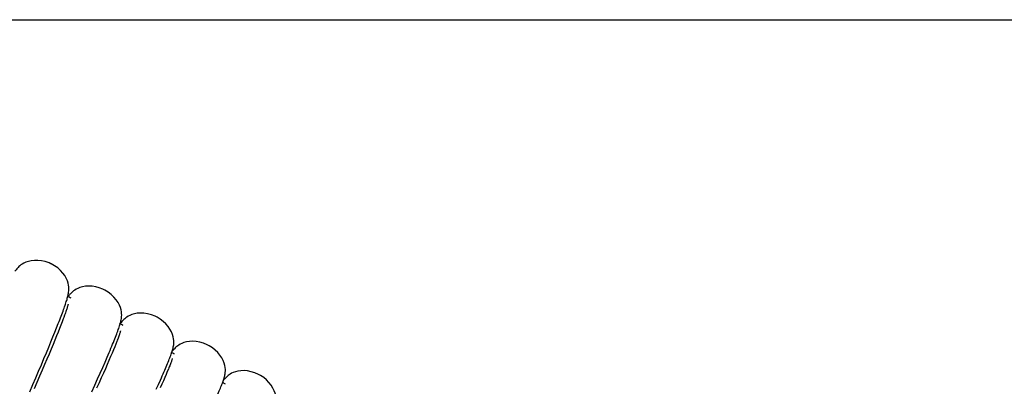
# Model space of a CAD drawing. Extents: x -559 to 3265, y -113 to 867.
# Tile 54 of 69: x 2919 to 2964, y 582 to 599. Entities that reach past the tile are written whole.
import ezdxf

# ---------------------------------------------------------------- set-up
doc = ezdxf.new("R2010")
doc.units = 0
doc.header["$LTSCALE"] = 2
doc.header["$MEASUREMENT"] = 0
doc.layers.get('0').update_dxf_attribs({"linetype": 'CONTINUOUS'})
doc.layers.get('DEFPOINTS').update_dxf_attribs({"linetype": 'CONTINUOUS'})
doc.layers.add('COSTRUZIONE', color=4, linetype='CONTINUOUS', lineweight=13)
doc.styles.add('ISO', font='tahoma.ttf')
doc.dimstyles.new('ISO-25', dxfattribs={"dimtxt": 20, "dimasz": 4, "dimexe": 1, "dimexo": 1.5, "dimgap": 1.5, "dimtad": 1, "dimdec": 0, "dimtxsty": 'ISO', "dimcen": 2.5, "dimclrd": 7, "dimclre": 7, "dimclrt": 7, "dimadec": 0, "dimazin": 0, "dimtfac": 1, "dimtdec": 0, "dimtmove": 0, "dimatfit": 3, "dimfxl": 1, "dimlwd": 13, "dimarcsym": 0})

# ---------------------------------------------------------------- blocks, each defined once
blk = doc.blocks.new('*D32')
at = {"layer": 'COSTRUZIONE', "color": 7, "lineweight": -2, "transparency": 16777216}
for p, q in [((2871.648, 599.245), (3041.657, 599.245)), ((2999.654, 73.672), (3041.657, 73.672))]:
    blk.add_line(p, q, dxfattribs=at)
at = {"layer": 'COSTRUZIONE', "color": 7, "lineweight": 13, "transparency": 16777216}
blk.add_line((3040.657, 77.672), (3040.657, 595.245), dxfattribs=at)
at = {"layer": 'COSTRUZIONE', "color": 7, "transparency": 16777216}
for points in [[(3039.99, 595.245), (3041.324, 595.245), (3040.657, 599.245)], [(3039.99, 77.672), (3041.324, 77.672), (3040.657, 73.672)]]:
    blk.add_solid(points, dxfattribs=at)
at = {"layer": 'DEFPOINTS', "color": 0, "transparency": 16777216}
for p in [(2870.148, 599.245), (3040.657, 599.245), (2998.154, 73.672)]:
    blk.add_point(p, dxfattribs=at)
at = {"layer": 'COSTRUZIONE', "color": 7, "transparency": 16777216, "insert": (3028.741, 336.459), "char_height": 20, "attachment_point": 5, "rotation": 90, "style": 'ISO'}
blk.add_mtext('525', dxfattribs=at)

msp = doc.modelspace()

# ---------------------------------------------------------------- linework, layer by layer
at = {"color": 7, "linetype": 'Continuous'}
for p, q in [((2920.538, 585.373), (2920.482, 585.228)), ((2920.589, 585.507), (2920.538, 585.373)), ((2920.612, 585.57), (2920.589, 585.507)), ((2920.655, 585.687), (2920.612, 585.57)), ((2920.118, 584.679), (2920.206, 584.896)), ((2920.206, 584.896), (2920.288, 585.1)), ((2920.353, 584.904), (2920.281, 584.725)), ((2920.288, 585.1), (2920.364, 585.293)), ((2920.42, 585.071), (2920.353, 584.904)), ((2920.482, 585.228), (2920.42, 585.071)), ((2919.923, 584.207), (2920.024, 584.449)), ((2920.024, 584.449), (2920.118, 584.679)), ((2920.204, 584.535), (2920.121, 584.333)), ((2920.281, 584.725), (2920.204, 584.535)), ((2923.049, 584.471), (2923.003, 584.354)), ((2919.816, 583.952), (2919.923, 584.207)), ((2920.032, 584.12), (2919.938, 583.895)), ((2920.121, 584.333), (2920.032, 584.12)), ((2922.894, 584.087), (2922.831, 583.937)), ((2922.951, 584.226), (2922.894, 584.087)), ((2923.003, 584.354), (2922.951, 584.226)), ((2919.585, 583.405), (2919.704, 583.685)), ((2919.704, 583.685), (2919.816, 583.952)), ((2919.838, 583.658), (2919.732, 583.409)), ((2919.938, 583.895), (2919.838, 583.658)), ((2922.403, 583.28), (2922.508, 583.522)), ((2922.508, 583.522), (2922.606, 583.749)), ((2922.689, 583.603), (2922.61, 583.419)), ((2922.763, 583.776), (2922.689, 583.603)), ((2922.831, 583.937), (2922.763, 583.776)), ((2919.33, 582.81), (2919.46, 583.113)), ((2919.46, 583.113), (2919.585, 583.405)), ((2919.621, 583.148), (2919.504, 582.876)), ((2919.732, 583.409), (2919.621, 583.148)), ((2922.289, 583.024), (2922.403, 583.28)), ((2922.524, 583.224), (2922.433, 583.017)), ((2922.61, 583.419), (2922.524, 583.224)), ((2925.366, 583.087), (2925.311, 582.96)), ((2925.415, 583.203), (2925.366, 583.087)), ((2919.193, 582.494), (2919.33, 582.81)), ((2919.504, 582.876), (2919.381, 582.591)), ((2922.04, 582.468), (2922.168, 582.753)), ((2922.168, 582.753), (2922.289, 583.024)), ((2922.335, 582.799), (2922.232, 582.568)), ((2922.433, 583.017), (2922.335, 582.799)), ((2924.959, 582.499), (2925.052, 582.702)), ((2925.185, 582.673), (2925.112, 582.513)), ((2925.251, 582.822), (2925.185, 582.673)), ((2925.311, 582.96), (2925.251, 582.822)), ((2919.051, 582.167), (2919.193, 582.494)), ((2919.381, 582.591), (2919.252, 582.295)), ((2921.903, 582.167), (2922.04, 582.468)), ((2922.232, 582.568), (2922.123, 582.326)), ((2924.86, 582.283), (2924.959, 582.499)), ((2925.112, 582.513), (2925.034, 582.342))]:
    msp.add_line(p, q, dxfattribs=at)
for points in [[(2920.023, 588.043), (2919.938, 588.08), (2919.768, 588.137), (2919.599, 588.175), (2919.431, 588.193), (2919.27, 588.194), (2919.123, 588.179), (2918.991, 588.151), (2918.875, 588.112), (2918.78, 588.069), (2918.706, 588.026), (2918.647, 587.985), (2918.597, 587.945), (2918.554, 587.907), (2918.518, 587.872), (2918.485, 587.837), (2918.454, 587.802), (2918.425, 587.768), (2918.397, 587.733), (2918.37, 587.697)], [(2920.849, 586.912), (2920.846, 586.983), (2920.835, 587.063), (2920.815, 587.155), (2920.78, 587.26), (2920.728, 587.376), (2920.657, 587.496), (2920.569, 587.616), (2920.46, 587.735), (2920.335, 587.847), (2920.194, 587.947), (2920.04, 588.035), (2920.023, 588.043)], [(2922.473, 586.845), (2922.405, 586.877), (2922.243, 586.939), (2922.08, 586.981), (2921.917, 587.006), (2921.759, 587.014), (2921.613, 587.006), (2921.478, 586.985), (2921.357, 586.952), (2921.256, 586.912), (2921.178, 586.872), (2921.115, 586.832), (2921.062, 586.794), (2921.019, 586.759), (2920.983, 586.727), (2920.952, 586.696), (2920.923, 586.667), (2920.897, 586.638), (2920.872, 586.61), (2920.847, 586.581), (2920.824, 586.552), (2920.803, 586.525)], [(2920.813, 586.599), (2920.822, 586.645), (2920.831, 586.692)], [(2920.831, 586.692), (2920.838, 586.742), (2920.844, 586.794)], [(2920.844, 586.794), (2920.848, 586.849), (2920.849, 586.912)], [(2923.249, 585.473), (2923.258, 585.522), (2923.265, 585.572), (2923.27, 585.625), (2923.273, 585.685), (2923.272, 585.753), (2923.265, 585.83), (2923.249, 585.919), (2923.219, 586.025), (2923.172, 586.143), (2923.106, 586.266), (2923.021, 586.39), (2922.916, 586.514), (2922.793, 586.631), (2922.655, 586.737), (2922.501, 586.83), (2922.473, 586.845)], [(2920.434, 585.472), (2920.467, 585.557), (2920.498, 585.639), (2920.528, 585.718), (2920.556, 585.794), (2920.583, 585.868), (2920.608, 585.938), (2920.632, 586.005), (2920.655, 586.07), (2920.676, 586.132), (2920.696, 586.191), (2920.715, 586.248), (2920.732, 586.303), (2920.748, 586.356), (2920.763, 586.407), (2920.777, 586.456), (2920.79, 586.505), (2920.802, 586.552), (2920.813, 586.599)], [(2920.71, 585.842), (2920.693, 585.793), (2920.675, 585.741), (2920.655, 585.687)], [(2920.785, 586.073), (2920.775, 586.043), (2920.765, 586.009), (2920.753, 585.971), (2920.74, 585.931), (2920.726, 585.888), (2920.71, 585.842)], [(2920.812, 586.178), (2920.812, 586.177), (2920.81, 586.171), (2920.808, 586.16), (2920.804, 586.144), (2920.799, 586.124), (2920.792, 586.101), (2920.785, 586.073)], [(2924.895, 585.59), (2924.803, 585.635), (2924.635, 585.699), (2924.465, 585.744), (2924.297, 585.769), (2924.135, 585.776), (2923.987, 585.766), (2923.854, 585.742), (2923.738, 585.708), (2923.641, 585.668), (2923.566, 585.628), (2923.507, 585.589), (2923.456, 585.551), (2923.412, 585.515), (2923.376, 585.482), (2923.342, 585.449), (2923.31, 585.416), (2923.281, 585.384), (2923.252, 585.351), (2923.223, 585.316), (2923.206, 585.296)], [(2920.364, 585.293), (2920.4, 585.384), (2920.434, 585.472)], [(2922.82, 584.254), (2922.857, 584.345), (2922.893, 584.432), (2922.927, 584.516), (2922.959, 584.597), (2922.989, 584.674), (2923.018, 584.748), (2923.045, 584.82), (2923.07, 584.888), (2923.094, 584.953), (2923.116, 585.015), (2923.137, 585.074), (2923.155, 585.13), (2923.173, 585.184), (2923.189, 585.236), (2923.203, 585.285), (2923.217, 585.333), (2923.229, 585.381)], [(2923.229, 585.381), (2923.24, 585.427), (2923.249, 585.473)], [(2925.66, 584.322), (2925.665, 584.38), (2925.668, 584.444), (2925.666, 584.518), (2925.657, 584.6), (2925.638, 584.693), (2925.605, 584.799), (2925.556, 584.917), (2925.489, 585.037), (2925.404, 585.159), (2925.301, 585.279), (2925.181, 585.393), (2925.047, 585.497), (2924.895, 585.59)], [(2923.218, 584.96), (2923.218, 584.96), (2923.217, 584.954), (2923.214, 584.943), (2923.21, 584.927), (2923.204, 584.908), (2923.197, 584.884), (2923.189, 584.857)], [(2923.108, 584.626), (2923.09, 584.577), (2923.07, 584.526), (2923.049, 584.471)], [(2923.189, 584.857), (2923.179, 584.827), (2923.167, 584.793), (2923.155, 584.756), (2923.14, 584.715), (2923.125, 584.672), (2923.108, 584.626)], [(2927.286, 584.278), (2927.196, 584.325), (2927.03, 584.394), (2926.861, 584.442), (2926.694, 584.471), (2926.532, 584.482), (2926.384, 584.476), (2926.251, 584.455), (2926.133, 584.424), (2926.036, 584.386), (2925.96, 584.347), (2925.899, 584.31), (2925.847, 584.274), (2925.803, 584.239), (2925.766, 584.207), (2925.732, 584.174), (2925.699, 584.142), (2925.669, 584.111), (2925.639, 584.078), (2925.61, 584.045), (2925.592, 584.024)], [(2922.606, 583.749), (2922.653, 583.857), (2922.697, 583.961), (2922.74, 584.062), (2922.781, 584.16), (2922.82, 584.254)], [(2925.177, 582.982), (2925.215, 583.069), (2925.252, 583.153), (2925.286, 583.233), (2925.319, 583.311), (2925.351, 583.386), (2925.381, 583.457), (2925.409, 583.526), (2925.435, 583.592), (2925.46, 583.655), (2925.484, 583.716), (2925.506, 583.774), (2925.526, 583.83), (2925.545, 583.883), (2925.563, 583.934), (2925.579, 583.983), (2925.594, 584.031), (2925.608, 584.078), (2925.621, 584.124)], [(2925.621, 584.124), (2925.632, 584.171), (2925.643, 584.219)], [(2925.643, 584.219), (2925.652, 584.269), (2925.66, 584.322)], [(2928.029, 583.052), (2928.033, 583.117), (2928.032, 583.19), (2928.025, 583.273), (2928.008, 583.367), (2927.978, 583.474), (2927.93, 583.592), (2927.866, 583.714), (2927.784, 583.837), (2927.684, 583.96), (2927.567, 584.076), (2927.435, 584.183), (2927.287, 584.278)], [(2925.564, 583.586), (2925.553, 583.556), (2925.541, 583.522), (2925.527, 583.485), (2925.512, 583.445), (2925.496, 583.402), (2925.477, 583.356)], [(2925.596, 583.688), (2925.596, 583.687), (2925.594, 583.682), (2925.591, 583.671), (2925.587, 583.655), (2925.581, 583.636), (2925.573, 583.613), (2925.564, 583.586)], [(2925.477, 583.356), (2925.458, 583.308), (2925.437, 583.257), (2925.415, 583.203)], [(2929.647, 582.911), (2929.556, 582.961), (2929.39, 583.034), (2929.222, 583.086), (2929.054, 583.119), (2928.892, 583.133), (2928.744, 583.129), (2928.611, 583.111), (2928.494, 583.082), (2928.396, 583.047), (2928.32, 583.01), (2928.259, 582.974), (2928.206, 582.939), (2928.16, 582.904), (2928.121, 582.872), (2928.085, 582.839), (2928.051, 582.806), (2928.018, 582.773), (2927.986, 582.739), (2927.953, 582.704), (2927.947, 582.697)], [(2925.052, 582.702), (2925.095, 582.799), (2925.137, 582.892), (2925.177, 582.982)], [(2927.506, 581.661), (2927.546, 581.747), (2927.585, 581.83), (2927.621, 581.91), (2927.656, 581.987), (2927.69, 582.061), (2927.721, 582.132), (2927.751, 582.201), (2927.779, 582.266), (2927.806, 582.329), (2927.831, 582.389), (2927.854, 582.447), (2927.876, 582.502), (2927.896, 582.555), (2927.915, 582.606), (2927.933, 582.655), (2927.949, 582.703), (2927.964, 582.749), (2927.978, 582.796)], [(2927.978, 582.796), (2927.99, 582.842), (2928.002, 582.89)], [(2928.002, 582.89), (2928.013, 582.94), (2928.022, 582.994), (2928.029, 583.052)], [(2930.36, 581.669), (2930.366, 581.734), (2930.367, 581.808), (2930.361, 581.891), (2930.347, 581.986), (2930.318, 582.094), (2930.273, 582.213), (2930.212, 582.336), (2930.133, 582.461), (2930.035, 582.586), (2929.921, 582.704), (2929.791, 582.814), (2929.647, 582.911)]]:
    msp.add_lwpolyline(points, dxfattribs=at)
for start, end in [(62.96495, 63.05819), (61.5747, 61.67299), (60.1921, 60.28787), (58.80444, 58.87706)]:
    msp.add_arc((2870.154, 486.922), 111.75, start, end, dxfattribs=at)

# ---------------------------------------------------------------- dimensions: what is measured, and where the dimension line sits
at = {"layer": 'COSTRUZIONE', "color": 7}
dim = msp.add_linear_dim(base=(3040.657, 599.245), p1=(2998.154, 73.672), p2=(2870.148, 599.245), angle=90, text='525', dimstyle='ISO-25', dxfattribs=at)
dim.commit()
dim.dimension.update_dxf_attribs({"geometry": '*D32', "text_midpoint": (3028.741, 336.459)})

doc.saveas('drawing.dxf')
